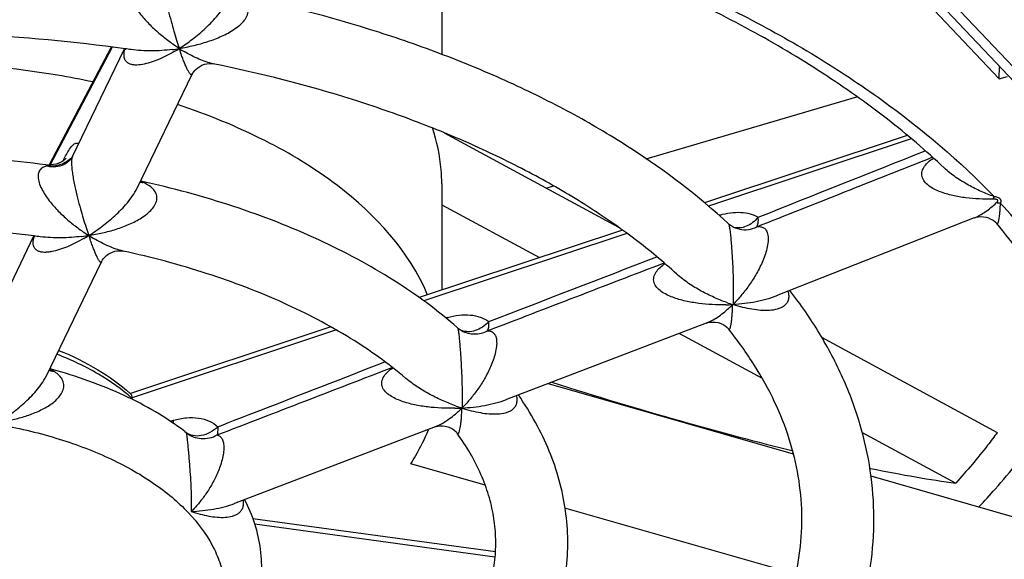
# Model space of a CAD drawing. Header units: millimetres. Extents: x 0 to 841, y 0 to 594.
# Tile 35 of 61: x 748.16 to 761.83, y 151.6 to 159.09. Entities that reach past the tile are written whole.
import ezdxf

# ---------------------------------------------------------------- set-up
doc = ezdxf.new("R2010")
doc.units = ezdxf.units.MM
doc.header["$LTSCALE"] = 46.255
doc.layers.get('0').update_dxf_attribs({"linetype": 'CONTINUOUS'})
doc.layers.add('ROUNDS', color=7, linetype='CONTINUOUS')

msp = doc.modelspace()

# ---------------------------------------------------------------- linework, layer by layer
at = {"color": 7, "linetype": 'CONTINUOUS'}
for p, q in [((757.2841, 163.175), (763.4555, 156.6606)), ((757.7421, 162.8833), (763.672, 156.6239)), ((754.0234, 160.6353), (754.0232, 158.609)), ((761.764, 158.2684), (760.2025, 159.9166)), ((748.8938, 157.1905), (749.6187, 158.6873)), ((761.764, 158.2684), (761.7646, 158.4454)), ((749.7932, 156.7534), (750.5588, 158.3343)), ((761.764, 158.2684), (761.8774, 158.3018)), ((754.0562, 157.5205), (756.4762, 156.2105)), ((754.023, 156.8131), (754.0229, 155.3383)), ((754.023, 156.5231), (755.3791, 155.789)), ((761.414, 156.3403), (758.6898, 155.2661)), ((747.6297, 154.58), (748.3609, 156.09)), ((748.5285, 154.1417), (749.2987, 155.7322)), ((757.6932, 154.8793), (754.9194, 153.8194)), ((757.3218, 154.7374), (758.4724, 154.1145)), ((759.2946, 154.6849), (761.7354, 153.3637)), ((755.4999, 154.0412), (758.9028, 153.0677)), ((753.9289, 153.441), (751.1468, 152.3779)), ((759.8588, 153.3641), (761.1581, 152.6608)), ((754.6248, 152.6303), (753.5916, 152.9259)), ((759.98, 152.7596), (762.0089, 152.1792)), ((758.9375, 151.3965), (755.7336, 152.3131))]:
    msp.add_line(p, q, dxfattribs=at)
for centre, radius, start, end in [((746.6572, 137.5146), 21.3799, 81.79037, 82.01983), ((750.4836, 159.3034), 0.6208, 259.93566, 260.51364), ((746.5879, 141.7839), 14.4157, 82.58411, 82.93206), ((758.4084, 155.4649), 0.4733, 223.18596, 223.71649)]:
    msp.add_arc(centre, radius, start, end, dxfattribs=at)
for start_param, end_param in [(-0.9396311, -0.6680032), (-0.5618033, -0.4218123)]:
    msp.add_ellipse((746.5233, 159.6366), major_axis=(16.4043, -6.7644), ratio=0.1197664, start_param=start_param, end_param=end_param, dxfattribs=at)
for points, knots in [([(758.0032, 156.2591), (757.5853, 156.6461), (756.8845, 157.1774), (755.8599, 157.7843), (755.01, 158.2094), (754.1017, 158.5915), (752.8034, 159.0472), (751.7869, 159.3082), (751.0939, 159.4496)], [0, 0, 0, 0, 0.2220039, 0.3405522, 0.4639687, 0.5920199, 0.7243627, 1, 1, 1, 1]), ([(749.6253, 158.6875), (748.9155, 158.787), (747.4782, 158.9158), (745.3197, 158.9042), (743.1967, 158.6908), (741.8147, 158.4117), (741.1451, 158.2375)], [0, 0, 0, 0, 0.2517548, 0.505866, 0.7570089, 1, 1, 1, 1]), ([(749.1808, 158.2273), (749.0172, 158.2618), (748.3484, 158.3882), (747.6693, 158.4593), (747.1565, 158.4835)], [0, 0, 0, 0, 0.2456688, 1, 1, 1, 1]), ([(757.2856, 155.5605), (757.1004, 155.7297), (756.7017, 156.0597), (756.0461, 156.5141), (755.3201, 156.9384), (754.5293, 157.3286), (753.6796, 157.6816), (752.4584, 158.1048), (751.5012, 158.3474), (750.848, 158.4791)], [0, 0, 0, 0, 0.1052988, 0.2168371, 0.3344544, 0.4578582, 0.586648, 0.7203355, 1, 1, 1, 1]), ([(753.8269, 155.2699), (753.5736, 155.8749), (752.8183, 156.693), (751.5459, 157.4596), (750.7698, 157.7746), (750.355, 157.9119)], [0, 0, 0, 0, 0.4407681, 0.7063797, 1, 1, 1, 1]), ([(754.023, 156.8137), (754.023, 156.8787), (754.012, 157.1412), (753.9562, 157.4015), (753.8927, 157.5886)], [0, 0, 0, 0, 0.2475024, 1, 1, 1, 1]), ([(748.5269, 157.0772), (748.0579, 157.1367), (747.1106, 157.2129), (745.6885, 157.2022), (744.286, 157.0678), (743.3695, 156.8944), (742.9228, 156.7865)], [0, 0, 0, 0, 0.251517, 0.5047251, 0.7555339, 1, 1, 1, 1]), ([(754.2427, 154.8141), (753.9669, 155.0565), (753.3485, 155.5097), (752.3, 156.0698), (751.1189, 156.5278), (750.2789, 156.7546), (749.8437, 156.8503)], [0, 0, 0, 0, 0.2251017, 0.4676987, 0.7268072, 1, 1, 1, 1]), ([(748.3617, 156.0901), (747.9232, 156.1445), (747.0376, 156.2134), (745.7091, 156.2005), (744.4016, 156.0726), (743.5483, 155.9097), (743.1334, 155.8086)], [0, 0, 0, 0, 0.2519155, 0.5056278, 0.7565005, 1, 1, 1, 1]), ([(753.5234, 154.1142), (753.2829, 154.3192), (752.7381, 154.7066), (751.8096, 155.1904), (750.7498, 155.5932), (749.9926, 155.7946), (749.5987, 155.8803)], [0, 0, 0, 0, 0.2182902, 0.4597038, 0.7215211, 1, 1, 1, 1]), ([(759.6034, 150.2299), (759.6948, 150.4367), (759.8498, 150.8586), (759.9921, 151.5128), (760.0386, 152.1743), (759.9884, 152.8356), (759.8425, 153.4895), (759.6035, 154.1295), (759.2752, 154.7503), (759.0048, 155.1411), (758.8572, 155.3319)], [0, 0, 0, 0, 0.1249931, 0.2475447, 0.3688676, 0.4902156, 0.6128415, 0.7379557, 0.8666801, 1, 1, 1, 1]), ([(758.7127, 150.6894), (758.7838, 150.8567), (758.9027, 151.195), (759.0073, 151.7163), (759.0345, 152.2388), (758.9844, 152.7612), (758.8569, 153.2819), (758.6516, 153.7993), (758.3684, 154.3105), (758.1351, 154.6351), (758.007, 154.7953)], [0, 0, 0, 0, 0.1242291, 0.2442293, 0.3621985, 0.480526, 0.6015665, 0.7274248, 0.8598133, 1, 1, 1, 1]), ([(750.4578, 153.3747), (750.1973, 153.5731), (749.7569, 153.8275), (749.1204, 154.0861), (748.7766, 154.1925), (748.5996, 154.2398)], [0, 0, 0, 0, 0.476796, 0.73313, 1, 1, 1, 1]), ([(755.54, 150.6164), (755.5919, 150.7498), (755.6794, 151.0211), (755.758, 151.4395), (755.7816, 151.8618), (755.7496, 152.2838), (755.6627, 152.7012), (755.5223, 153.1102), (755.3307, 153.5078), (755.1728, 153.76), (755.0866, 153.8833)], [0, 0, 0, 0, 0.1247922, 0.2479121, 0.3702258, 0.4926066, 0.6159275, 0.7410518, 0.8688159, 1, 1, 1, 1]), ([(753.5916, 152.9259), (753.616, 152.9642), (753.7082, 153.116), (753.7874, 153.2759), (753.8372, 153.3984)], [0, 0, 0, 0, 0.2557137, 1, 1, 1, 1]), ([(754.6373, 151.058), (754.6704, 151.1519), (754.7248, 151.3411), (754.7698, 151.6301), (754.777, 151.9189), (754.7465, 152.2078), (754.6779, 152.497), (754.5315, 152.8923), (754.3664, 153.173), (754.2376, 153.3517)], [0, 0, 0, 0, 0.1231837, 0.2427715, 0.3608407, 0.4795957, 0.6011824, 0.7275202, 1, 1, 1, 1]), ([(761.7354, 153.3637), (761.6915, 153.3036), (761.5089, 153.0614), (761.3126, 152.8296), (761.1581, 152.6608)], [0, 0, 0, 0, 0.2452667, 1, 1, 1, 1]), ([(751.464, 151.0287), (751.4932, 151.1449), (751.5304, 151.3828), (751.5179, 151.7439), (751.4375, 152.0985), (751.3422, 152.3228), (751.2856, 152.4309)], [0, 0, 0, 0, 0.2487645, 0.4968101, 0.7464128, 1, 1, 1, 1])]:
    msp.add_open_spline(points, degree=3, knots=knots, dxfattribs=at)
at = {"color": 9, "linetype": 'CONTINUOUS'}
for points, knots in [([(744.4227, 153.2992), (744.6905, 153.3779), (745.248, 153.5026), (746.1084, 153.5939), (746.9846, 153.5912), (747.8433, 153.4947), (748.6527, 153.3078), (749.3826, 153.0376), (749.9168, 152.743), (750.2763, 152.4716), (750.569, 152.1982), (750.8002, 151.8925), (750.9462, 151.5633), (751.01, 151.3173), (751.0297, 151.0687), (751.0051, 150.8201), (750.9365, 150.5746), (750.7841, 150.2464), (750.5471, 149.9423), (750.2491, 149.6707), (749.8845, 149.4017), (749.345, 149.1105), (748.8731, 148.9399), (748.6222, 148.8662)], [0, 0, 0, 0, 0.0746677, 0.1523224, 0.23096, 0.3085021, 0.3829532, 0.4525664, 0.5160327, 0.5452645, 0.5727984, 0.6230612, 0.6463209, 0.6687252, 0.6906935, 0.7126873, 0.7351655, 0.7585409, 0.8091241, 0.8368406, 0.8662592, 0.9300843, 1, 1, 1, 1]), ([(761.4797, 152.3303), (761.5569, 152.4114), (761.8515, 152.7324), (762.1231, 153.0749), (762.3078, 153.3408)], [0, 0, 0, 0, 0.256866, 1, 1, 1, 1])]:
    msp.add_open_spline(points, degree=3, knots=knots, dxfattribs=at)
at = {"layer": 'ROUNDS', "color": 7, "linetype": 'CONTINUOUS'}
for p, q in [((749.4347, 158.7113), (748.5728, 157.0748)), ((756.8593, 157.1616), (759.7878, 158.0218)), ((760.484, 157.4854), (757.669, 156.55)), ((749.8437, 156.8503), (749.8406, 156.8511)), ((749.7933, 156.7535), (749.7933, 156.7536)), ((755.472, 156.7541), (755.5741, 156.7841)), ((761.4127, 156.3398), (761.4133, 156.34)), ((756.5312, 156.1718), (753.7102, 155.2344)), ((758.6904, 155.2663), (758.691, 155.2666)), ((752.4842, 154.827), (749.6994, 153.9015)), ((754.2574, 154.802), (754.2427, 154.8141)), ((757.6919, 154.8788), (757.6925, 154.879)), ((758.007, 154.7953), (758.007, 154.7952)), ((748.5996, 154.2398), (748.5792, 154.2463)), ((748.5287, 154.142), (748.5287, 154.1421)), ((749.696, 153.9048), (749.6996, 153.9016)), ((749.7239, 153.8359), (749.7245, 153.8221)), ((754.92, 153.8197), (754.9205, 153.8199)), ((753.928, 153.4406), (753.9284, 153.4408)), ((751.1471, 152.3781), (751.1474, 152.3782)), ((754.7686, 151.7067), (751.4018, 152.1655))]:
    msp.add_line(p, q, dxfattribs=at)
at = {"layer": 'ROUNDS', "color": 9, "linetype": 'CONTINUOUS'}
for p, q in [((749.4448, 158.71), (748.5836, 157.0749)), ((749.625, 158.6856), (749.6253, 158.6864)), ((760.5421, 157.4375), (757.7262, 156.5017)), ((756.5931, 156.1252), (753.7726, 155.1879)), ((752.5605, 154.7851), (749.7235, 153.8423)), ((750.2537, 153.5186), (750.2977, 153.5316)), ((750.4578, 153.3747), (750.4746, 153.3607)), ((754.7614, 151.6344), (751.4276, 152.0886))]:
    msp.add_line(p, q, dxfattribs=at)
at = {"layer": 'ROUNDS', "color": 7, "linetype": 'CONTINUOUS'}
for points in [[(749.6249, 158.6865), (749.6261, 158.6837), (749.6278, 158.6788), (749.6286, 158.6752), (749.6288, 158.6745)], [(750.5587, 158.3342), (750.5668, 158.3493), (750.5783, 158.3669), (750.5932, 158.3858), (750.6119, 158.4054), (750.6349, 158.4249), (750.6622, 158.4433), (750.6935, 158.4594), (750.727, 158.4717), (750.7604, 158.4795), (750.7911, 158.4829), (750.817, 158.4829), (750.8369, 158.481), (750.848, 158.4791)], [(748.8098, 157.1707), (748.8097, 157.1706), (748.8082, 157.1688), (748.8045, 157.1647), (748.7986, 157.1587), (748.7902, 157.151), (748.7792, 157.1419), (748.7649, 157.1315), (748.7469, 157.1202), (748.7247, 157.1084), (748.6981, 157.097), (748.6674, 157.087), (748.6332, 157.0794), (748.5964, 157.0751), (748.5582, 157.0746), (748.5269, 157.0772)], [(748.894, 157.1908), (748.8888, 157.181), (748.8784, 157.1646), (748.8642, 157.1464), (748.8459, 157.1276), (748.8237, 157.1093), (748.7981, 157.0927), (748.778, 157.0824)], [(758.0418, 156.229), (758.0179, 156.2464), (758.0032, 156.2591)], [(761.4133, 156.34), (761.4202, 156.3426), (761.4437, 156.3498), (761.4726, 156.3554), (761.5063, 156.358), (761.5426, 156.3564), (761.5795, 156.3501), (761.615, 156.3393), (761.6477, 156.3248), (761.6763, 156.3078), (761.7001, 156.2896), (761.7187, 156.272), (761.7284, 156.2612)], [(758.1577, 156.1827), (758.1354, 156.1877), (758.101, 156.1987), (758.0696, 156.2128), (758.0418, 156.229)], [(748.3609, 156.09), (748.3628, 156.0865), (748.3653, 156.0804), (748.3669, 156.0751), (748.3676, 156.0715), (748.3677, 156.0709)], [(749.2986, 155.732), (749.3039, 155.7422), (749.3145, 155.7596), (749.3284, 155.7785), (749.3458, 155.7979), (749.3666, 155.8172), (749.3912, 155.8356), (749.4198, 155.8526), (749.4519, 155.8669), (749.4849, 155.8771), (749.5161, 155.883), (749.5439, 155.8851), (749.5675, 155.8846), (749.5867, 155.8825), (749.5987, 155.8803)], [(757.6925, 154.879), (757.6985, 154.8812), (757.7225, 154.8883), (757.7519, 154.8937), (757.7861, 154.8959), (757.823, 154.8938), (757.8602, 154.8868), (757.8957, 154.8753), (757.928, 154.8602), (757.9561, 154.8427), (757.9793, 154.8243), (757.9974, 154.8064), (758.0068, 154.7956)], [(754.2974, 154.7758), (754.282, 154.7849), (754.2574, 154.802)], [(753.9284, 153.4408), (753.9445, 153.4462), (753.9695, 153.4523), (753.9996, 153.4562), (754.0339, 153.4565), (754.071, 153.4521), (754.1084, 153.4425), (754.1431, 153.4285), (754.1727, 153.412), (754.1969, 153.3944), (754.2159, 153.3772), (754.2303, 153.3612), (754.2376, 153.3517)]]:
    msp.add_lwpolyline(points, dxfattribs=at)
at = {"layer": 'ROUNDS', "color": 9, "linetype": 'CONTINUOUS'}
for centre, radius, start, end in [((750.0196, 158.5672), 0.412, 163.29766, 164.66025), ((749.9521, 161.4429), 2.7859, 276.81195, 278.77898), ((749.1226, 160.7003), 2.37, 299.99455, 301.96438), ((754.9561, 160.249), 4.8371, 198.80678, 199.52675), ((751.5899, 160.6017), 2.2642, 237.6179, 239.60136), ((749.8843, 157.0174), 0.1845, 254.51029, 256.0981), ((749.9502, 157.1923), 0.3675, 251.99432, 257.73808), ((761.703, 156.1034), 0.445, 80.05738, 87.49806), ((755.0535, 150.2529), 9.2083, 39.68748, 43.075), ((758.1781, 155.3858), 1.037, 106.36952, 107.08465), ((748.7462, 155.9662), 0.3992, 164.51814, 164.7468), ((748.7637, 155.9612), 0.4174, 163.14271, 164.50968), ((748.6867, 158.9137), 2.8505, 276.84841, 278.7743), ((747.8236, 158.1793), 2.4541, 300.02525, 301.93059), ((754.6327, 157.9799), 5.8241, 198.86784, 199.46672), ((750.3767, 158.0761), 2.344, 237.62512, 239.54408), ((758.7824, 157.39), 2.3641, 250.17767, 252.25543), ((757.9132, 157.8788), 2.7445, 271.08818, 273.10673), ((756.8536, 156.3643), 1.7213, 312.16667, 314.58258), ((753.9857, 155.2715), 4.0783, 357.34497, 358.12871), ((754.3962, 153.9541), 1.0472, 106.37161, 107.70432), ((754.3795, 154.9724), 0.2104, 238.90811, 246.33142), ((754.381, 154.9756), 0.2139, 246.31891, 247.26235), ((754.1517, 156.5091), 2.8112, 271.10899, 273.08275), ((755.0422, 156.0117), 2.4251, 250.22123, 252.25101), ((753.1301, 154.8905), 1.6698, 312.12548, 314.6199), ((750.796, 153.816), 3.5088, 357.22627, 358.13891)]:
    msp.add_arc(centre, radius, start, end, dxfattribs=at)
at = {"layer": 'ROUNDS', "color": 7, "linetype": 'CONTINUOUS'}
for centre, radius, start, end in [((749.961, 159.8498), 1.2294, 289.68478, 289.88452), ((751.2305, 159.4219), 1.1243, 220.4715, 220.63904), ((749.9723, 159.8345), 1.2144, 289.47931, 289.6813), ((751.2625, 159.4427), 1.1582, 220.30101, 220.46428), ((757.2156, 155.5596), 0.9453, 333.53675, 333.71831), ((758.1993, 156.3186), 1.1883, 263.35804, 263.56891), ((758.197, 156.3279), 1.1944, 263.57181, 263.78143), ((757.222, 155.555), 0.9417, 333.70735, 333.89046), ((748.0483, 152.0734), 2.4635, 47.68778, 47.91085), ((749.5974, 153.8308), 0.1267, 2.30839, 5.1871)]:
    msp.add_arc(centre, radius, start, end, dxfattribs=at)
for points, knots in [([(760.9989, 157.0333), (760.7471, 157.2713), (760.2027, 157.7352), (759.3023, 158.3722), (758.301, 158.9652), (757.207, 159.5089), (756.0289, 159.9983), (754.3331, 160.5818), (753.0026, 160.9117), (752.0945, 161.0882)], [0, 0, 0, 0, 0.10496, 0.2162332, 0.3336941, 0.4570637, 0.5859376, 0.7198086, 1, 1, 1, 1]), ([(762.1551, 155.7032), (762.1223, 155.7505), (761.9865, 155.9412), (761.8419, 156.1256), (761.7285, 156.2611)], [0, 0, 0, 0, 0.2456464, 1, 1, 1, 1]), ([(748.7036, 154.5024), (748.8913, 154.4262), (749.2413, 154.256), (749.5585, 154.0285), (749.696, 153.9048)], [0, 0, 0, 0, 0.5227087, 1, 1, 1, 1]), ([(749.7067, 153.8952), (749.7119, 153.8904), (749.7198, 153.8723), (749.7224, 153.8539), (749.7235, 153.8423)], [0, 0, 0, 0, 0.3778944, 1, 1, 1, 1])]:
    msp.add_open_spline(points, degree=3, knots=knots, dxfattribs=at)
at = {"layer": 'ROUNDS', "color": 9, "linetype": 'CONTINUOUS'}
for points, knots in [([(753.441, 160.8895), (754.2911, 160.6814), (755.533, 160.3104), (757.1083, 159.6834), (758.1984, 159.1683), (759.2084, 158.6043), (760.4082, 157.8128), (761.2169, 157.1292), (761.6901, 156.6365)], [0, 0, 0, 0, 0.2794905, 0.4127922, 0.5411585, 0.6642487, 0.7818317, 1, 1, 1, 1]), ([(750.1516, 159.7966), (750.1496, 159.7924), (750.1462, 159.7819), (750.1414, 159.7535), (750.1405, 159.7049), (750.1456, 159.6348), (750.1563, 159.5536), (750.1709, 159.4684), (750.1932, 159.3568), (750.2239, 159.2243), (750.2629, 159.0748), (750.302, 158.9375), (750.3403, 158.8116), (750.3664, 158.7317), (750.3792, 158.6936)], [0, 0, 0, 0, 0.0123589, 0.028861, 0.0760033, 0.1403945, 0.2148688, 0.2923774, 0.3691965, 0.5159259, 0.6519814, 0.7777086, 0.8936395, 1, 1, 1, 1]), ([(749.8253, 159.6641), (749.8059, 159.6637), (749.7681, 159.6597), (749.7239, 159.6413), (749.6961, 159.6166), (749.6731, 159.5824), (749.6645, 159.5362), (749.6688, 159.4861), (749.6825, 159.4271), (749.714, 159.3522), (749.7648, 159.2659), (749.8241, 159.1838), (749.8884, 159.1068), (749.977, 159.0119), (750.0919, 158.905), (750.2337, 158.7918), (750.3308, 158.7246), (750.3792, 158.6936)], [0, 0, 0, 0, 0.0427686, 0.0828516, 0.1028884, 0.1239018, 0.1727078, 0.2021334, 0.2346131, 0.3055568, 0.3799616, 0.4546704, 0.5284072, 0.600699, 0.7403901, 0.8734894, 1, 1, 1, 1]), ([(750.3792, 158.6936), (750.446, 158.7043), (750.5791, 158.7304), (750.7428, 158.7758), (750.8709, 158.8211), (750.9648, 158.8601), (751.0553, 158.9047), (751.141, 158.9557), (751.2189, 159.014), (751.2746, 159.0705), (751.3088, 159.1206), (751.3273, 159.1595), (751.3375, 159.1997), (751.338, 159.2399), (751.3283, 159.2782), (751.303, 159.3253), (751.2524, 159.3741), (751.1771, 159.4165), (751.1216, 159.4369), (751.0928, 159.4457)], [0, 0, 0, 0, 0.1346419, 0.269954, 0.3376392, 0.4051374, 0.4722109, 0.5384786, 0.6032967, 0.6655526, 0.695277, 0.7237699, 0.7509784, 0.7771542, 0.8028748, 0.8288014, 0.8826656, 0.9399768, 1, 1, 1, 1]), ([(750.3792, 158.6936), (750.4423, 158.7338), (750.5683, 158.822), (750.7493, 158.9742), (750.8912, 159.1213), (750.9924, 159.2546), (751.0359, 159.3276), (751.054, 159.3658)], [0, 0, 0, 0, 0.2332429, 0.4788568, 0.7361596, 0.8682765, 1, 1, 1, 1]), ([(750.3074, 158.6477), (750.2348, 158.6058), (750.1248, 158.5498), (749.9751, 158.4945), (749.8692, 158.4674), (749.7832, 158.4588), (749.7193, 158.4662), (749.6762, 158.4807), (749.6387, 158.5083), (749.6139, 158.5533), (749.6084, 158.6123), (749.6163, 158.6541), (749.6223, 158.6762)], [0, 0, 0, 0, 0.2832936, 0.4149593, 0.538384, 0.6517616, 0.704323, 0.7544081, 0.8038873, 0.8577201, 0.9225948, 1, 1, 1, 1]), ([(750.2825, 158.6767), (750.1862, 158.6652), (750.0415, 158.6554), (749.8503, 158.6598), (749.7563, 158.6687), (749.7101, 158.6754)], [0, 0, 0, 0, 0.5072509, 0.7560068, 1, 1, 1, 1]), ([(750.5587, 158.3342), (750.5573, 158.3312), (750.5546, 158.327), (750.549, 158.3248), (750.5433, 158.3252), (750.536, 158.3298), (750.5276, 158.3386), (750.5185, 158.3508), (750.505, 158.3725), (750.4876, 158.4061), (750.4663, 158.4528), (750.4439, 158.5069), (750.4206, 158.5675), (750.4051, 158.61), (750.3972, 158.6323)], [0, 0, 0, 0, 0.0274989, 0.0378898, 0.0482631, 0.073371, 0.1070351, 0.1492154, 0.1991561, 0.3192155, 0.4622198, 0.6247363, 0.8044978, 1, 1, 1, 1]), ([(750.848, 158.4791), (750.8153, 158.4857), (750.7485, 158.5044), (750.6117, 158.5572), (750.511, 158.6097), (750.4442, 158.6488)], [0, 0, 0, 0, 0.2277716, 0.4716801, 1, 1, 1, 1]), ([(748.8204, 157.2373), (748.8349, 157.2633), (748.8565, 157.299), (748.8885, 157.3393), (748.9094, 157.3601), (748.9292, 157.374), (748.9481, 157.3807), (748.9662, 157.3789), (748.9758, 157.3723), (748.9799, 157.3683)], [0, 0, 0, 0, 0.3877206, 0.5417926, 0.6692757, 0.7718546, 0.8540397, 0.9253436, 1, 1, 1, 1]), ([(748.7695, 157.1352), (748.7737, 157.1444), (748.7897, 157.1789), (748.8069, 157.2129), (748.8204, 157.2373)], [0, 0, 0, 0, 0.268027, 1, 1, 1, 1]), ([(748.5269, 157.0772), (748.5308, 157.0767), (748.5389, 157.073), (748.5439, 157.0658), (748.546, 157.0617)], [0, 0, 0, 0, 0.4580121, 1, 1, 1, 1]), ([(748.8868, 157.1767), (748.8427, 157.1336), (748.734, 157.0666), (748.6068, 157.0538), (748.546, 157.0617)], [0, 0, 0, 0, 0.5016562, 1, 1, 1, 1]), ([(748.546, 157.0617), (748.5845, 157.0523), (748.6646, 157.0456), (748.7424, 157.0661), (748.7779, 157.0824)], [0, 0, 0, 0, 0.503718, 1, 1, 1, 1]), ([(748.894, 157.1908), (748.8891, 157.1806), (748.883, 157.1515), (748.8812, 157.0981), (748.8858, 157.0281), (748.8962, 156.9474), (748.9107, 156.8626), (748.9332, 156.7516), (748.9645, 156.6201), (749.0043, 156.472), (749.044, 156.3364), (749.0827, 156.2125), (749.1088, 156.1339), (749.1216, 156.0965)], [0, 0, 0, 0, 0.0300165, 0.0777733, 0.1422417, 0.2167031, 0.2943258, 0.3713277, 0.5183145, 0.654276, 0.7795293, 0.8946657, 1, 1, 1, 1]), ([(761.6726, 156.6006), (761.6102, 156.5992), (761.4854, 156.6006), (761.2994, 156.6161), (761.1464, 156.6421), (761.0273, 156.6729), (760.9411, 156.7019), (760.8595, 156.738), (760.7854, 156.7831), (760.7242, 156.8392), (760.6919, 156.8991), (760.686, 156.9501), (760.693, 157.0009), (760.7236, 157.0607), (760.7797, 157.1203), (760.8242, 157.154), (760.8478, 157.1697)], [0, 0, 0, 0, 0.1338281, 0.2674862, 0.4003345, 0.4661539, 0.5312481, 0.5952044, 0.657322, 0.7164854, 0.7717549, 0.7985627, 0.8254086, 0.8806903, 0.9391352, 1, 1, 1, 1]), ([(748.546, 157.0617), (748.528, 157.0588), (748.4928, 157.0492), (748.4549, 157.022), (748.4337, 156.9911), (748.4182, 156.9503), (748.4167, 156.8861), (748.4385, 156.8044), (748.4779, 156.72), (748.5289, 156.6378), (748.587, 156.56), (748.6494, 156.4872), (748.735, 156.3975), (748.8457, 156.2964), (748.9821, 156.1894), (749.0752, 156.1259), (749.1216, 156.0965)], [0, 0, 0, 0, 0.0412919, 0.0814549, 0.1026272, 0.1255938, 0.1795063, 0.2445595, 0.3161492, 0.3898971, 0.463535, 0.5361015, 0.607218, 0.7446216, 0.8755351, 1, 1, 1, 1]), ([(761.6901, 156.6365), (761.6301, 156.6581), (761.5098, 156.7067), (761.3326, 156.7947), (761.1587, 156.9007), (761.0495, 156.9854), (760.9989, 157.0333)], [0, 0, 0, 0, 0.2386446, 0.4852547, 0.7394406, 1, 1, 1, 1]), ([(749.1216, 156.0965), (749.1856, 156.1064), (749.3134, 156.1306), (749.502, 156.1812), (749.655, 156.2373), (749.772, 156.2928), (749.8552, 156.3404), (749.9318, 156.3948), (749.9981, 156.457), (750.0483, 156.5272), (750.0691, 156.5939), (750.0667, 156.6459), (750.0525, 156.6951), (750.0138, 156.7495), (749.9486, 156.7984), (749.8985, 156.8226), (749.8721, 156.8332)], [0, 0, 0, 0, 0.1343465, 0.2694022, 0.4043617, 0.4714108, 0.5377501, 0.602839, 0.6657886, 0.725271, 0.7801826, 0.8064195, 0.8323826, 0.8852294, 0.941163, 1, 1, 1, 1]), ([(749.84, 156.8383), (749.8479, 156.8364), (749.8586, 156.8345), (749.8694, 156.8334), (749.8721, 156.8332)], [0, 0, 0, 0, 0.7472186, 1, 1, 1, 1]), ([(749.8721, 156.8332), (749.8699, 156.8354), (749.8617, 156.8429), (749.8515, 156.8486), (749.8437, 156.8503)], [0, 0, 0, 0, 0.2809446, 1, 1, 1, 1]), ([(749.1216, 156.0965), (749.1841, 156.1355), (749.3091, 156.2211), (749.4892, 156.3692), (749.6307, 156.513), (749.7317, 156.6439), (749.7751, 156.7159), (749.7933, 156.7535)], [0, 0, 0, 0, 0.2326982, 0.4781454, 0.7356552, 0.8679801, 1, 1, 1, 1]), ([(761.4133, 156.34), (761.4398, 156.3505), (761.493, 156.3764), (761.5989, 156.4425), (761.6738, 156.5036), (761.7224, 156.548)], [0, 0, 0, 0, 0.2287045, 0.4725921, 1, 1, 1, 1]), ([(761.6901, 156.6365), (761.6886, 156.6337), (761.6824, 156.622), (761.6767, 156.6099), (761.6726, 156.6006)], [0, 0, 0, 0, 0.2349518, 1, 1, 1, 1]), ([(761.7224, 156.548), (761.7258, 156.5511), (761.732, 156.5572), (761.7388, 156.5656), (761.7425, 156.5728), (761.744, 156.5782), (761.7435, 156.584), (761.7401, 156.5893), (761.7343, 156.5933), (761.7241, 156.5972), (761.7095, 156.5997), (761.6912, 156.6008), (761.6788, 156.6008), (761.6726, 156.6006)], [0, 0, 0, 0, 0.1143091, 0.2210945, 0.2706724, 0.317388, 0.3627779, 0.4119806, 0.4704809, 0.5379429, 0.6867431, 0.842429, 1, 1, 1, 1]), ([(761.7799, 156.5417), (761.7825, 156.5465), (761.7871, 156.5562), (761.7905, 156.5718), (761.788, 156.5882), (761.7778, 156.6032), (761.7611, 156.6153), (761.7318, 156.6281), (761.7071, 156.6336), (761.6901, 156.6365)], [0, 0, 0, 0, 0.1022105, 0.1993541, 0.2960937, 0.4033236, 0.5305876, 0.6767594, 1, 1, 1, 1]), ([(761.7285, 156.261), (761.7299, 156.2595), (761.7323, 156.2573), (761.7362, 156.2576), (761.7386, 156.259), (761.7409, 156.2614), (761.7441, 156.2661), (761.7476, 156.2741), (761.7515, 156.2859), (761.7551, 156.3002), (761.7585, 156.3167), (761.763, 156.3427), (761.7679, 156.3796), (761.7727, 156.4285), (761.7768, 156.4833), (761.7789, 156.5217), (761.7799, 156.5417)], [0, 0, 0, 0, 0.020507, 0.0286496, 0.037598, 0.048369, 0.0613626, 0.0941982, 0.1357841, 0.185313, 0.242049, 0.3053369, 0.4495444, 0.6147149, 0.7986857, 1, 1, 1, 1]), ([(757.8858, 156.3807), (757.9339, 156.3948), (758.0293, 156.4155), (758.1707, 156.4218), (758.3016, 156.402), (758.381, 156.3706), (758.4167, 156.3507)], [0, 0, 0, 0, 0.2762202, 0.5348418, 0.7753628, 1, 1, 1, 1]), ([(758.0032, 156.2591), (758.0046, 156.2578), (758.0069, 156.2532), (758.01, 156.2439), (758.0134, 156.2295), (758.0172, 156.2095), (758.0212, 156.1834), (758.0274, 156.1372), (758.0347, 156.0691), (758.0425, 155.9803), (758.0494, 155.8876), (758.0552, 155.7962), (758.0613, 155.6816), (758.0667, 155.5481), (758.0699, 155.3994), (758.0704, 155.2653), (758.0688, 155.1806), (758.0676, 155.1405)], [0, 0, 0, 0, 0.004867, 0.0134039, 0.0263609, 0.0443691, 0.0678666, 0.0968884, 0.1687488, 0.2508902, 0.3349724, 0.4169828, 0.4955713, 0.6416537, 0.7737253, 0.892946, 1, 1, 1, 1]), ([(758.4167, 156.3507), (758.3931, 156.3228), (758.3421, 156.2733), (758.2543, 156.2209), (758.1634, 156.1964), (758.1032, 156.2015), (758.0763, 156.2096)], [0, 0, 0, 0, 0.2827541, 0.5451935, 0.7830943, 1, 1, 1, 1]), ([(758.3959, 156.2173), (758.4012, 156.2237), (758.4097, 156.2405), (758.42, 156.2854), (758.4188, 156.3235), (758.4167, 156.3507)], [0, 0, 0, 0, 0.1791154, 0.403746, 1, 1, 1, 1]), ([(758.3959, 156.2173), (758.4124, 156.2199), (758.4455, 156.2216), (758.486, 156.2092), (758.5129, 156.1884), (758.5304, 156.1659), (758.5439, 156.1364), (758.5561, 156.0853), (758.5559, 156.0094), (758.5386, 155.9138), (758.5089, 155.8167), (758.4714, 155.723), (758.4288, 155.6342), (758.3683, 155.524), (758.2866, 155.3977), (758.181, 155.2613), (758.1058, 155.1788), (758.0676, 155.1405)], [0, 0, 0, 0, 0.0378188, 0.0740424, 0.0931224, 0.114116, 0.1381584, 0.1660441, 0.232752, 0.3082664, 0.3858281, 0.4623586, 0.5368819, 0.6091837, 0.7472689, 0.8773507, 1, 1, 1, 1]), ([(758.1578, 156.1827), (758.1976, 156.1753), (758.2806, 156.1737), (758.3595, 156.1989), (758.3959, 156.2173)], [0, 0, 0, 0, 0.4981922, 1, 1, 1, 1]), ([(749.0516, 156.0545), (749.0142, 156.0329), (748.9397, 155.9925), (748.8273, 155.9403), (748.7175, 155.8988), (748.6272, 155.8744), (748.5574, 155.8638), (748.508, 155.8613), (748.4611, 155.8653), (748.4176, 155.8781), (748.3793, 155.9039), (748.3532, 155.9479), (748.3472, 156.007), (748.355, 156.0489), (748.3611, 156.0712)], [0, 0, 0, 0, 0.1454774, 0.2845991, 0.4165806, 0.5401885, 0.5983581, 0.6537521, 0.7062072, 0.7559963, 0.8048436, 0.857785, 0.9222074, 1, 1, 1, 1]), ([(749.0266, 156.0835), (748.9294, 156.0718), (748.7364, 156.0585), (748.5428, 156.0668), (748.4485, 156.0791)], [0, 0, 0, 0, 0.5075407, 1, 1, 1, 1]), ([(749.2986, 155.732), (749.2973, 155.7293), (749.2948, 155.7255), (749.2895, 155.724), (749.2858, 155.7248), (749.2821, 155.7268), (749.2765, 155.7314), (749.2694, 155.7398), (749.2608, 155.7527), (749.2517, 155.7685), (749.2422, 155.787), (749.2283, 155.816), (749.2104, 155.8572), (749.1883, 155.9121), (749.165, 155.9735), (749.1495, 156.0165), (749.1416, 156.039)], [0, 0, 0, 0, 0.024581, 0.0338978, 0.0436563, 0.0550803, 0.068671, 0.1026551, 0.1452875, 0.1956747, 0.2529843, 0.3165276, 0.460154, 0.6232475, 0.8036606, 1, 1, 1, 1]), ([(749.5987, 155.8803), (749.5655, 155.8875), (749.4979, 155.9072), (749.3591, 155.962), (749.2566, 156.0156), (749.1886, 156.0556)], [0, 0, 0, 0, 0.2272986, 0.470985, 1, 1, 1, 1]), ([(757.9653, 155.1348), (757.9025, 155.1336), (757.777, 155.1355), (757.5898, 155.1516), (757.4359, 155.1778), (757.316, 155.2085), (757.2291, 155.2372), (757.1464, 155.2727), (757.0708, 155.317), (757.0072, 155.3718), (756.9717, 155.4308), (756.9629, 155.4821), (756.9675, 155.5337), (756.9968, 155.595), (757.0526, 155.6559), (757.0974, 155.6901), (757.1212, 155.706)], [0, 0, 0, 0, 0.1335678, 0.2669454, 0.3995074, 0.4651968, 0.5301944, 0.5941252, 0.6563524, 0.7158396, 0.7715416, 0.7984682, 0.8253433, 0.8805771, 0.9390534, 1, 1, 1, 1]), ([(757.9807, 155.1659), (757.9206, 155.1876), (757.7999, 155.2364), (757.6221, 155.3243), (757.4473, 155.4297), (757.3371, 155.5134), (757.2856, 155.5605)], [0, 0, 0, 0, 0.2388107, 0.4854916, 0.7395653, 1, 1, 1, 1]), ([(758.0676, 155.1405), (758.1109, 155.1269), (758.197, 155.1026), (758.3257, 155.0756), (758.4508, 155.0599), (758.5703, 155.0578), (758.6649, 155.0708), (758.7331, 155.0943), (758.7781, 155.1194), (758.8156, 155.1547), (758.8408, 155.2023), (758.8476, 155.261), (758.8392, 155.3016), (758.8325, 155.3223)], [0, 0, 0, 0, 0.1430624, 0.2811863, 0.4135944, 0.53919, 0.6565734, 0.7119718, 0.7653363, 0.8176925, 0.8716439, 0.9313917, 1, 1, 1, 1]), ([(758.0676, 155.1405), (758.1747, 155.1473), (758.3345, 155.1666), (758.5417, 155.2145), (758.6419, 155.2472), (758.6904, 155.2663)], [0, 0, 0, 0, 0.5052717, 0.754631, 1, 1, 1, 1]), ([(757.6925, 154.879), (757.7197, 154.8894), (757.7742, 154.9152), (757.8827, 154.9817), (757.9595, 155.0435), (758.0092, 155.0885)], [0, 0, 0, 0, 0.2288796, 0.4727491, 1, 1, 1, 1]), ([(758.007, 154.7952), (758.0083, 154.7936), (758.0108, 154.7914), (758.0147, 154.7916), (758.0172, 154.7931), (758.0195, 154.7955), (758.0228, 154.8004), (758.0264, 154.8086), (758.0304, 154.8206), (758.0341, 154.8353), (758.0377, 154.8522), (758.0423, 154.8788), (758.0474, 154.9165), (758.0524, 154.9666), (758.0566, 155.0227), (758.0587, 155.062), (758.0597, 155.0826)], [0, 0, 0, 0, 0.0203884, 0.0284358, 0.0373283, 0.0480866, 0.0610879, 0.0939754, 0.1356033, 0.1851468, 0.2418685, 0.3051127, 0.4492, 0.6142896, 0.7983332, 1, 1, 1, 1]), ([(754.101, 154.9588), (754.1543, 154.9745), (754.2599, 154.9966), (754.4158, 154.999), (754.5576, 154.9692), (754.6408, 154.9267), (754.6767, 154.9007)], [0, 0, 0, 0, 0.2791265, 0.5382683, 0.7772956, 1, 1, 1, 1]), ([(754.6768, 154.9007), (754.6496, 154.8721), (754.5909, 154.8223), (754.4917, 154.7728), (754.391, 154.7547), (754.3263, 154.7666), (754.2983, 154.7783)], [0, 0, 0, 0, 0.2813605, 0.5442006, 0.7828559, 1, 1, 1, 1]), ([(754.6595, 154.7748), (754.6637, 154.7817), (754.6705, 154.7986), (754.679, 154.8407), (754.6783, 154.8758), (754.6768, 154.9007)], [0, 0, 0, 0, 0.1892574, 0.4185334, 1, 1, 1, 1]), ([(754.2427, 154.8141), (754.2438, 154.8132), (754.2456, 154.809), (754.248, 154.8008), (754.2507, 154.7875), (754.2537, 154.7688), (754.257, 154.7442), (754.2622, 154.7), (754.2688, 154.6336), (754.2762, 154.5459), (754.283, 154.4531), (754.2889, 154.3609), (754.2954, 154.245), (754.3012, 154.1104), (754.305, 153.9609), (754.3057, 153.8265), (754.3042, 153.7419), (754.3029, 153.702)], [0, 0, 0, 0, 0.0039603, 0.0115397, 0.0234352, 0.0402424, 0.0624175, 0.0900985, 0.1599704, 0.2417836, 0.3268002, 0.4102339, 0.4902893, 0.6388115, 0.7724802, 0.8925759, 1, 1, 1, 1]), ([(754.2974, 154.7758), (754.3246, 154.7608), (754.3832, 154.7375), (754.4771, 154.7256), (754.5717, 154.7372), (754.6314, 154.76), (754.6595, 154.7748)], [0, 0, 0, 0, 0.2475482, 0.4962393, 0.746929, 1, 1, 1, 1]), ([(754.6595, 154.7748), (754.6746, 154.7748), (754.6976, 154.7715), (754.7254, 154.758), (754.7522, 154.7362), (754.7714, 154.7016), (754.7819, 154.6595), (754.7874, 154.6047), (754.7813, 154.5287), (754.7604, 154.4354), (754.7296, 154.3426), (754.6806, 154.2256), (754.6094, 154.0911), (754.5136, 153.9453), (754.412, 153.8161), (754.3396, 153.7382), (754.3029, 153.702)], [0, 0, 0, 0, 0.0353416, 0.0530542, 0.0716717, 0.1153245, 0.1423533, 0.1731501, 0.2435094, 0.3196404, 0.3964504, 0.4718157, 0.6160464, 0.7516471, 0.879406, 1, 1, 1, 1]), ([(749.7239, 153.8359), (749.5807, 153.9637), (749.2458, 154.1985), (748.8767, 154.3712), (748.6772, 154.4485)], [0, 0, 0, 0, 0.4727796, 1, 1, 1, 1]), ([(750.9157, 153.4429), (751.1089, 153.518), (751.8817, 153.8183), (752.6546, 154.1181), (753.2344, 154.3426)], [0, 0, 0, 0, 0.2500373, 1, 1, 1, 1]), ([(747.8658, 153.5034), (747.9262, 153.5127), (748.0466, 153.535), (748.2245, 153.5813), (748.3971, 153.643), (748.5329, 153.7108), (748.6305, 153.7784), (748.6941, 153.8356), (748.7442, 153.9002), (748.7748, 153.9717), (748.7771, 154.0468), (748.7486, 154.1154), (748.6975, 154.171), (748.655, 154.1994), (748.6323, 154.2121)], [0, 0, 0, 0, 0.1346986, 0.270107, 0.4053238, 0.5386606, 0.603719, 0.6667536, 0.726759, 0.7828662, 0.8356527, 0.8879561, 0.9424968, 1, 1, 1, 1]), ([(748.5706, 154.2286), (748.5753, 154.2264), (748.5951, 154.2184), (748.6162, 154.2138), (748.6322, 154.2121)], [0, 0, 0, 0, 0.2453057, 1, 1, 1, 1]), ([(748.6322, 154.2121), (748.6271, 154.2135), (748.607, 154.2195), (748.5874, 154.2272), (748.5731, 154.2339)], [0, 0, 0, 0, 0.2516217, 1, 1, 1, 1]), ([(748.6323, 154.2121), (748.6298, 154.2157), (748.6212, 154.2271), (748.6093, 154.2372), (748.5996, 154.2398)], [0, 0, 0, 0, 0.3041819, 1, 1, 1, 1]), ([(754.2061, 153.6985), (754.1431, 153.6972), (754.0171, 153.699), (753.8291, 153.7145), (753.6443, 153.7444), (753.4948, 153.7845), (753.3823, 153.8299), (753.305, 153.8721), (753.2389, 153.9247), (753.1999, 153.982), (753.1883, 154.033), (753.1906, 154.085), (753.2188, 154.1474), (753.2744, 154.2092), (753.3193, 154.2439), (753.3431, 154.2602)], [0, 0, 0, 0, 0.1334862, 0.2667594, 0.3991886, 0.5296763, 0.593583, 0.6558615, 0.7155114, 0.7713891, 0.7983154, 0.8251384, 0.880296, 0.9388835, 1, 1, 1, 1]), ([(747.8658, 153.5034), (747.9271, 153.5414), (748.0502, 153.6246), (748.2284, 153.7679), (748.3687, 153.9076), (748.4684, 154.0351), (748.5109, 154.1053), (748.5287, 154.142)], [0, 0, 0, 0, 0.2325874, 0.4785088, 0.7365637, 0.8687559, 1, 1, 1, 1]), ([(754.2216, 153.7296), (754.1615, 153.7512), (754.0411, 153.7996), (753.8633, 153.886), (753.6878, 153.9885), (753.5762, 154.0692), (753.5234, 154.1142)], [0, 0, 0, 0, 0.239036, 0.4858686, 0.7398457, 1, 1, 1, 1]), ([(754.3029, 153.702), (754.3455, 153.6884), (754.4299, 153.664), (754.5562, 153.6365), (754.6789, 153.6201), (754.7962, 153.6173), (754.8891, 153.6296), (754.9561, 153.6524), (755.0005, 153.6769), (755.0377, 153.711), (755.0637, 153.7569), (755.073, 153.8136), (755.0671, 153.8533), (755.0618, 153.8737)], [0, 0, 0, 0, 0.1434016, 0.2818271, 0.4144462, 0.5401341, 0.6575377, 0.7129806, 0.7664653, 0.8190166, 0.8730539, 0.9323843, 1, 1, 1, 1]), ([(754.3029, 153.702), (754.4089, 153.7077), (754.5671, 153.7251), (754.7725, 153.7701), (754.8718, 153.8013), (754.92, 153.8197)], [0, 0, 0, 0, 0.5053145, 0.7546864, 1, 1, 1, 1]), ([(750.2938, 153.4909), (750.2942, 153.4942), (750.2961, 153.5077), (750.2972, 153.5212), (750.2977, 153.5316)], [0, 0, 0, 0, 0.2402613, 1, 1, 1, 1]), ([(750.2977, 153.5316), (750.3563, 153.5488), (750.4721, 153.5722), (750.6424, 153.5707), (750.7947, 153.53), (750.8803, 153.4753), (750.9157, 153.4429)], [0, 0, 0, 0, 0.2816111, 0.5410637, 0.778627, 1, 1, 1, 1]), ([(753.9284, 153.4408), (753.9561, 153.4514), (754.0117, 153.4775), (754.122, 153.5444), (754.1998, 153.6067), (754.2501, 153.6521)], [0, 0, 0, 0, 0.2302503, 0.4744152, 1, 1, 1, 1]), ([(754.2376, 153.3517), (754.2392, 153.3495), (754.2419, 153.3465), (754.2467, 153.3458), (754.2498, 153.3468), (754.2527, 153.349), (754.2566, 153.3536), (754.2611, 153.3618), (754.2659, 153.374), (754.2724, 153.3954), (754.2794, 153.4279), (754.2864, 153.4729), (754.2923, 153.5251), (754.2972, 153.5836), (754.2996, 153.6247), (754.3007, 153.6462)], [0, 0, 0, 0, 0.025211, 0.0345314, 0.0439632, 0.0548189, 0.0677025, 0.1001031, 0.1411553, 0.1901093, 0.3088197, 0.4516683, 0.6156221, 0.7987824, 1, 1, 1, 1]), ([(750.9157, 153.4429), (750.8825, 153.4116), (750.8103, 153.3588), (750.6903, 153.3137), (750.5892, 153.3111), (750.5187, 153.3326), (750.4883, 153.3503), (750.4746, 153.3607)], [0, 0, 0, 0, 0.2831097, 0.5468764, 0.7837755, 0.8937413, 1, 1, 1, 1]), ([(750.9046, 153.3286), (750.9076, 153.3356), (750.9123, 153.3518), (750.918, 153.39), (750.9172, 153.4211), (750.9157, 153.4429)], [0, 0, 0, 0, 0.1989019, 0.4320543, 1, 1, 1, 1]), ([(750.4746, 153.3607), (750.5036, 153.3373), (750.5697, 153.2991), (750.6817, 153.2741), (750.7975, 153.2826), (750.8707, 153.3101), (750.9046, 153.3286)], [0, 0, 0, 0, 0.2453305, 0.4934743, 0.7451794, 1, 1, 1, 1]), ([(750.4746, 153.3607), (750.4753, 153.3588), (750.4766, 153.3534), (750.4784, 153.3429), (750.4806, 153.3277), (750.4845, 153.2971), (750.4901, 153.2461), (750.4975, 153.1726), (750.5055, 153.0875), (750.5134, 152.9976), (750.5207, 152.9078), (750.5291, 152.7946), (750.5374, 152.6631), (750.5437, 152.5171), (750.5462, 152.3865), (750.5452, 152.3044), (750.5439, 152.2657)], [0, 0, 0, 0, 0.0056018, 0.0150916, 0.0289328, 0.0475173, 0.0995297, 0.1690549, 0.2492728, 0.3329582, 0.4156406, 0.4952917, 0.6431528, 0.7757227, 0.8942494, 1, 1, 1, 1]), ([(750.9046, 153.3286), (750.9179, 153.3256), (750.9457, 153.3133), (750.9777, 153.2734), (750.9955, 153.2134), (750.9988, 153.1374), (750.9887, 153.0513), (750.9609, 152.9322), (750.9085, 152.7905), (750.8295, 152.635), (750.7412, 152.4964), (750.6465, 152.3737), (750.5786, 152.3), (750.5439, 152.2657)], [0, 0, 0, 0, 0.0333226, 0.071363, 0.1206491, 0.1834648, 0.2556683, 0.3314291, 0.4811333, 0.6227801, 0.7558466, 0.8812721, 1, 1, 1, 1]), ([(750.5439, 152.2657), (750.5846, 152.2527), (750.665, 152.2292), (750.7849, 152.2023), (750.9011, 152.186), (751.0117, 152.1829), (751.0989, 152.1949), (751.1614, 152.2171), (751.2025, 152.2407), (751.2371, 152.2731), (751.2619, 152.3156), (751.2733, 152.3676), (751.2708, 152.4047), (751.2674, 152.4238)], [0, 0, 0, 0, 0.145226, 0.285044, 0.4184331, 0.5441228, 0.6608031, 0.7157701, 0.7688726, 0.8212529, 0.8751768, 0.9338631, 1, 1, 1, 1]), ([(750.5439, 152.2657), (750.6477, 152.2712), (750.8024, 152.2873), (751.0033, 152.3301), (751.1003, 152.3601), (751.1471, 152.3781)], [0, 0, 0, 0, 0.5063002, 0.7555506, 1, 1, 1, 1])]:
    msp.add_open_spline(points, degree=3, knots=knots, dxfattribs=at)
for points in [[(758.4167, 156.3507), (759.1894, 156.6579), (759.9623, 156.9648), (760.7353, 157.2714)], [(758.3959, 156.2173), (759.2085, 156.5392), (760.0211, 156.8609), (760.8338, 157.1824)], [(754.6595, 154.7748), (755.4759, 155.0888), (756.2924, 155.4026), (757.109, 155.7161)], [(754.6767, 154.9007), (755.4534, 155.2009), (756.2302, 155.5008), (757.0072, 155.8004)], [(750.9046, 153.3286), (751.715, 153.6413), (752.5256, 153.9536), (753.3363, 154.2657)]]:
    msp.add_open_spline(points, degree=3, dxfattribs=at)

doc.saveas('drawing.dxf')
